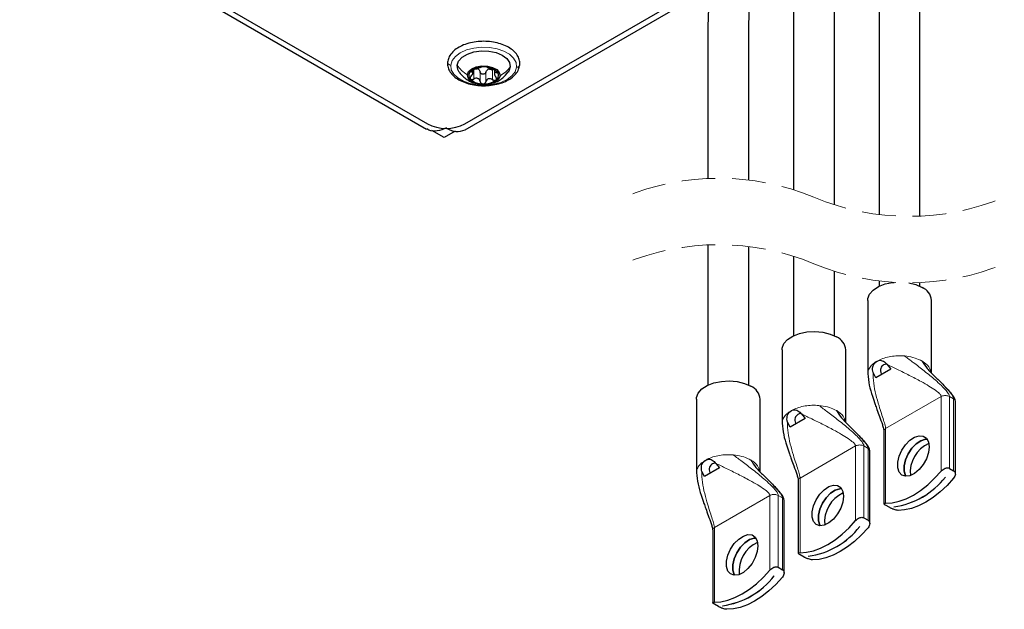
# Model space of a CAD drawing. Header units: millimetres. Extents: x 5 to 418, y 2 to 292.
# Tile 13 of 30: x 339 to 376, y 82 to 104. Entities that reach past the tile are written whole.
import ezdxf

# ---------------------------------------------------------------- set-up
doc = ezdxf.new("R2010")
doc.units = ezdxf.units.MM
doc.linetypes.add('HIDDEN', pattern=[1.905, 1.27, -0.635])

msp = doc.modelspace()

# ---------------------------------------------------------------- linework, layer by layer
at = {"color": 7, "linetype": 'Continuous', "lineweight": 25}
for p, q in [((339.1688, 108.78), (354.4912, 99.9346)), ((339.6706, 108.7024), (354.5199, 100.1301)), ((355.9341, 100.1301), (365.1938, 105.4756)), ((355.9411, 99.9057), (365.1735, 105.2355)), ((356.2387, 102.0508), (356.2387, 102.174)), ((357.0437, 102.1632), (357.0437, 102.0128)), ((355.1563, 99.6158), (354.695, 99.8821)), ((355.5639, 99.8512), (355.1563, 99.6158)), ((365.0831, 95.5735), (365.0831, 90.2941)), ((366.6231, 90.2885), (366.6231, 95.5138)), ((368.3075, 95.1474), (368.3075, 92.1555)), ((369.8475, 92.1499), (369.8475, 94.5839)), ((371.5319, 94.2175), (371.5319, 94.0169)), ((373.0719, 94.0113), (373.0719, 94.1577)), ((371.1019, 93.4871), (371.1019, 90.7109)), ((373.5019, 90.7596), (373.5019, 93.4871)), ((367.8775, 91.6257), (367.8775, 88.8495)), ((370.2775, 88.8982), (370.2775, 91.6257)), ((371.4534, 91.2007), (371.5161, 91.2267)), ((371.3953, 91.157), (371.4534, 91.2007)), ((371.9687, 90.9032), (371.403, 90.5766)), ((371.834, 91.0748), (371.9687, 90.9032)), ((371.403, 90.5766), (371.3043, 90.7689)), ((364.6531, 89.7643), (364.6531, 86.988)), ((367.0531, 87.0368), (367.0531, 89.7643)), ((368.229, 89.3393), (368.2917, 89.3653)), ((374.4028, 86.9542), (374.4028, 89.6902)), ((368.1709, 89.2956), (368.229, 89.3393)), ((368.7443, 89.0418), (368.1786, 88.7152)), ((368.6096, 89.2133), (368.7443, 89.0418)), ((368.1786, 88.7152), (368.0799, 88.9075)), ((371.7142, 88.5717), (371.7142, 85.8357)), ((371.1784, 85.0928), (371.1784, 87.8288)), ((364.9465, 87.4342), (365.0046, 87.4779)), ((365.5199, 87.1804), (364.9542, 86.8538)), ((365.0046, 87.4779), (365.0673, 87.5039)), ((365.3852, 87.3519), (365.5199, 87.1804)), ((374.1828, 87.1661), (374.3384, 87.0763)), ((364.9542, 86.8538), (364.8555, 87.0461)), ((374.028, 86.8385), (374.0266, 86.8393)), ((368.4898, 86.7103), (368.4898, 83.9743)), ((367.954, 83.2314), (367.954, 85.9673)), ((371.9342, 85.6884), (371.7787, 85.7782)), ((372.0891, 85.7208), (372.0905, 85.72)), ((372.0905, 85.7209), (372.0905, 85.72)), ((370.9584, 85.3047), (371.114, 85.2149)), ((370.8036, 84.9771), (370.8022, 84.9779)), ((365.2654, 84.8489), (365.2654, 82.1129)), ((368.7098, 83.827), (368.5543, 83.9168)), ((368.8647, 83.8594), (368.8661, 83.8586)), ((368.8661, 83.8594), (368.8661, 83.8586)), ((367.734, 83.4433), (367.8896, 83.3535)), ((367.5792, 83.1157), (367.5778, 83.1165)), ((365.4854, 81.9656), (365.3299, 82.0554)), ((365.6403, 81.998), (365.6417, 81.9972)), ((365.6417, 81.998), (365.6417, 81.9972))]:
    msp.add_line(p, q, dxfattribs=at)
at = {"color": 7, "linetype": 'Continuous', "lineweight": 18}
for p, q in [((356.1849, 102.1191), (356.1849, 102.0904)), ((356.2677, 102.1731), (356.2677, 101.8139)), ((356.5064, 102.0831), (356.5064, 101.7239)), ((356.724, 102.0762), (356.724, 101.717)), ((356.9783, 102.1506), (356.9783, 101.7913)), ((357.1132, 102.1075), (357.1132, 102.061)), ((372.4897, 91.3951), (372.5722, 91.3858)), ((371.7787, 88.6615), (373.8717, 89.8698)), ((373.8717, 89.8698), (373.8717, 87.0632)), ((374.1202, 89.8951), (374.1828, 89.8698)), ((374.1828, 89.8698), (374.1828, 87.1661)), ((374.1828, 89.8698), (374.3384, 89.78)), ((374.3384, 89.78), (374.3384, 87.0763)), ((369.2653, 89.5337), (369.3478, 89.5244)), ((371.7787, 88.6615), (371.7787, 85.8549)), ((368.5543, 86.8001), (370.6473, 88.0084)), ((370.6473, 88.0084), (370.6473, 85.2018)), ((370.8958, 88.0337), (370.9584, 88.0084)), ((370.9584, 88.0084), (370.9584, 85.3047)), ((370.9584, 88.0084), (371.114, 87.9186)), ((371.114, 87.9186), (371.114, 85.2149)), ((366.0409, 87.6723), (366.1234, 87.663)), ((368.5543, 86.8001), (368.5543, 83.9935)), ((365.3299, 84.9387), (367.4229, 86.147)), ((367.4229, 86.147), (367.4229, 83.3404)), ((367.6714, 86.1723), (367.734, 86.147)), ((367.734, 86.147), (367.734, 83.4433)), ((367.734, 86.147), (367.8896, 86.0571)), ((367.8896, 86.0571), (367.8896, 83.3535)), ((365.3299, 84.9387), (365.3299, 82.1321))]:
    msp.add_line(p, q, dxfattribs=at)
at = {"color": 7, "linetype": 'Continuous', "lineweight": 18, "flags": 128}
for points in [[(355.4031, 102.341), (355.4553, 102.5109), (355.5765, 102.6687), (355.7596, 102.8051), (355.9939, 102.9123), (356.2658, 102.984), (356.5595, 103.016), (356.858, 103.0065), (357.1439, 102.9561), (357.4006, 102.8676), (357.6131, 102.7463), (357.7691, 102.5991), (357.8596, 102.4346), (357.8793, 102.2624)], [(357.8793, 102.2624), (357.827, 102.0925), (357.7058, 101.9347), (357.5228, 101.7983), (357.2885, 101.6911), (357.0166, 101.6195), (356.7228, 101.5874), (356.4243, 101.5969), (356.1385, 101.6473), (355.8818, 101.7358), (355.6693, 101.8572), (355.5132, 102.0043), (355.4227, 102.1688), (355.4031, 102.341)], [(371.5084, 91.2305), (371.5126, 91.2284), (371.5161, 91.2267)], [(368.284, 89.3691), (368.2882, 89.367), (368.2917, 89.3653)], [(365.0596, 87.5077), (365.0638, 87.5056), (365.0673, 87.5039)]]:
    msp.add_lwpolyline(points, dxfattribs=at)
at = {"color": 7, "linetype": 'Continuous', "lineweight": 25, "flags": 128}
for points in [[(355.6427, 102.3334), (355.6986, 102.4945), (355.8309, 102.64), (356.0288, 102.7581), (356.2763, 102.8392), (356.5534, 102.8768), (356.8376, 102.8677), (357.1059, 102.8129), (357.3366, 102.7166), (357.5109, 102.5867), (357.6147, 102.4337), (357.6397, 102.27)], [(355.7242, 102.0714), (355.6677, 102.1697), (355.6427, 102.3334)], [(356.0261, 101.9783), (356.0748, 102.0985), (356.1918, 102.202), (356.3629, 102.276), (356.5677, 102.3118), (356.7813, 102.305), (356.978, 102.2565), (357.1341, 102.172), (357.2307, 102.0618), (357.2563, 101.9392)], [(357.2563, 101.9392), (357.2076, 101.819), (357.0906, 101.7156), (356.9194, 101.6415), (356.7147, 101.6057), (356.5011, 101.6125), (356.3044, 101.661), (356.1483, 101.7455), (356.0516, 101.8557), (356.0261, 101.9783)], [(357.6397, 102.27), (357.5838, 102.1089), (357.5643, 102.0797)], [(371.1019, 93.4871), (371.1073, 93.5523), (371.1729, 93.7218), (371.3094, 93.8765), (371.5084, 94.0067), (371.7572, 94.1043), (372.0402, 94.1632), (372.0933, 94.1661)], [(372.6514, 94.1487), (372.9128, 94.0834), (373.1505, 93.9769)], [(367.8775, 91.6257), (367.8829, 91.6909), (367.9485, 91.8604), (368.085, 92.0151), (368.284, 92.1453), (368.5327, 92.2429), (368.8158, 92.3018), (369.1152, 92.3181), (369.4123, 92.2909), (369.6884, 92.222), (369.9261, 92.1155)], [(364.6531, 89.7643), (364.6585, 89.8295), (364.7241, 89.9989), (364.8606, 90.1537), (365.0596, 90.2839), (365.3083, 90.3815), (365.5914, 90.4403), (365.8908, 90.4567), (366.1879, 90.4295), (366.464, 90.3606), (366.7017, 90.2541)], [(373.3928, 88.1624), (373.4192, 87.9754), (373.3928, 87.758), (373.316, 87.5295), (373.1955, 87.3101), (373.0422, 87.1193), (372.8696, 86.9742), (372.693, 86.8876), (372.5282, 86.8671), (372.3898, 86.9147), (372.2901, 87.026), (372.2379, 87.1913), (372.2379, 87.3957), (372.2901, 87.6212), (372.3898, 87.8477), (372.5282, 88.0551), (372.693, 88.225), (372.8696, 88.3422), (373.0422, 88.3963), (373.1955, 88.3826), (373.316, 88.3022), (373.3928, 88.1624)], [(373.3451, 88.2644), (373.2748, 88.262), (373.1022, 88.2079), (372.9257, 88.0907), (372.7609, 87.9208), (372.6224, 87.7134), (372.5227, 87.4869), (372.4705, 87.2614), (372.4705, 87.057), (372.5227, 86.8917), (372.538, 86.8664)], [(372.5389, 86.8663), (372.5241, 86.8909), (372.4719, 87.0561), (372.4719, 87.2606), (372.5241, 87.4861), (372.6238, 87.7126), (372.7623, 87.92), (372.9271, 88.0898), (373.1036, 88.207), (373.2763, 88.2612), (373.3456, 88.2637)], [(371.7787, 85.8549), (372.0268, 85.8699), (372.2865, 85.9269), (372.5539, 86.025), (372.8252, 86.1628), (373.0965, 86.3383), (373.364, 86.5489), (373.6236, 86.7917), (373.8717, 87.0632)], [(374.3384, 86.7938), (374.0903, 86.5223), (373.8306, 86.2795), (373.5632, 86.0689), (373.2919, 85.8934), (373.0206, 85.7556), (372.7531, 85.6575), (372.4935, 85.6005), (372.2454, 85.5855)], [(370.1684, 86.301), (370.1948, 86.114), (370.1684, 85.8966), (370.0916, 85.6681), (369.9711, 85.4487), (369.8178, 85.2579), (369.6452, 85.1128), (369.4686, 85.0261), (369.3038, 85.0057), (369.1654, 85.0533), (369.0656, 85.1646), (369.0135, 85.3299), (369.0135, 85.5343), (369.0656, 85.7598), (369.1654, 85.9863), (369.3038, 86.1937), (369.4686, 86.3635), (369.6452, 86.4807), (369.8178, 86.5349), (369.9711, 86.5212), (370.0916, 86.4408), (370.1684, 86.301)], [(370.1207, 86.403), (370.0504, 86.4006), (369.8778, 86.3464), (369.7013, 86.2292), (369.5364, 86.0594), (369.398, 85.852), (369.2983, 85.6255), (369.2461, 85.4), (369.2461, 85.1956), (369.2983, 85.0303), (369.3136, 85.005)], [(369.3145, 85.0049), (369.2997, 85.0295), (369.2475, 85.1947), (369.2475, 85.3992), (369.2997, 85.6247), (369.3994, 85.8512), (369.5379, 86.0586), (369.7027, 86.2284), (369.8792, 86.3456), (370.0519, 86.3998), (370.1212, 86.4023)], [(368.5543, 83.9935), (368.8024, 84.0085), (369.062, 84.0655), (369.3295, 84.1636), (369.6008, 84.3014), (369.8721, 84.4769), (370.1395, 84.6875), (370.3992, 84.9303), (370.6473, 85.2018)], [(371.114, 84.9323), (370.8659, 84.6609), (370.6062, 84.4181), (370.3388, 84.2074), (370.0675, 84.0319), (369.7962, 83.8942), (369.5287, 83.7961), (369.2691, 83.7391), (369.021, 83.7241)], [(366.944, 84.4396), (366.9704, 84.2526), (366.944, 84.0352), (366.8672, 83.8067), (366.7467, 83.5873), (366.5934, 83.3965), (366.4208, 83.2514), (366.2442, 83.1647), (366.0794, 83.1443), (365.941, 83.1918), (365.8412, 83.3032), (365.7891, 83.4684), (365.7891, 83.6729), (365.8412, 83.8984), (365.941, 84.1249), (366.0794, 84.3323), (366.2442, 84.5021), (366.4208, 84.6193), (366.5934, 84.6735), (366.7467, 84.6598), (366.8672, 84.5794), (366.944, 84.4396)], [(366.8962, 84.5416), (366.826, 84.5392), (366.6534, 84.485), (366.4769, 84.3678), (366.312, 84.198), (366.1736, 83.9906), (366.0739, 83.7641), (366.0217, 83.5386), (366.0217, 83.3341), (366.0739, 83.1689), (366.0892, 83.1436)], [(366.0901, 83.1435), (366.0753, 83.1681), (366.0231, 83.3333), (366.0231, 83.5378), (366.0753, 83.7633), (366.175, 83.9898), (366.3135, 84.1972), (366.4783, 84.367), (366.6548, 84.4842), (366.8274, 84.5384), (366.8968, 84.5409)], [(365.3299, 82.1321), (365.578, 82.1471), (365.8376, 82.2041), (366.1051, 82.3022), (366.3764, 82.44), (366.6477, 82.6154), (366.9151, 82.8261), (367.1748, 83.0689), (367.4229, 83.3404)], [(367.8896, 83.0709), (367.6415, 82.7995), (367.3818, 82.5567), (367.1144, 82.346), (366.8431, 82.1705), (366.5717, 82.0328), (366.3043, 81.9347), (366.0447, 81.8777), (365.7966, 81.8627)]]:
    msp.add_lwpolyline(points, dxfattribs=at)
at = {"color": 7, "linetype": 'Continuous', "lineweight": 25}
for centre, radius, start, end in [((356.2987, 101.9606), 0.2158, 125.84779, 223.2684), ((356.6169, 101.542), 0.7416, 85.74733, 126.83693), ((356.3344, 101.9689), 0.2419, 62.2747, 76.41098), ((356.6895, 101.6179), 0.6639, 47.17106, 91.51433), ((356.9002, 101.9222), 0.271, 99.74028, 112.84315), ((356.9837, 101.9569), 0.2158, 305.84782, 43.26851), ((356.5929, 102.2996), 0.6639, 227.17089, 271.51482), ((356.6654, 102.3755), 0.7416, 265.74683, 306.83709), ((355.227, 101.4948), 1.537, 242.60972, 297.39028), ((355.653, 100.5379), 0.6948, 236.07554, 294.49652), ((372.9258, 93.4447), 0.5777, 4.20555, 67.11475), ((369.7014, 91.5833), 0.5777, 4.20631, 67.11333), ((366.477, 89.7219), 0.5777, 4.20639, 67.11331), ((373.8963, 87.0142), 1.1931, 114.17054, 185.83495), ((371.6949, 88.641), 2.9467, 277.68843, 322.30628), ((371.6963, 88.6402), 2.9467, 277.68791, 322.30653), ((370.6719, 85.1528), 1.1931, 114.17046, 185.83473), ((368.4705, 86.7796), 2.9467, 277.68842, 322.30631), ((368.4719, 86.7788), 2.9467, 277.68841, 322.30632), ((367.4475, 83.2914), 1.1931, 114.17116, 185.83455), ((365.2461, 84.9182), 2.9467, 277.68842, 322.30629), ((365.2475, 84.9174), 2.9467, 277.68841, 322.30629)]:
    msp.add_arc(centre, radius, start, end, dxfattribs=at)
at = {"color": 7, "linetype": 'HIDDEN', "lineweight": 18}
for centre, start, end in [((365.4928, 88.7623), 67.38014, 112.61986), ((372.6622, 105.9689), 247.38014, 292.61986), ((365.4928, 86.2623), 67.38014, 112.61986), ((372.6622, 103.4689), 247.38014, 292.61986)]:
    msp.add_arc(centre, 9.3202, start, end, dxfattribs=at)
at = {"color": 7, "linetype": 'Continuous', "lineweight": 18}
for centre, radius, start, end in [((372.044, 90.1768), 1.1821, 116.9469, 119.97708), ((371.9913, 90.268), 1.0767, 119.97182, 123.19592), ((368.8196, 88.3153), 1.1821, 116.9469, 119.97708), ((368.7709, 88.3999), 1.0845, 119.9787, 123.17942), ((365.5951, 86.4541), 1.1819, 116.94662, 119.97737), ((365.5435, 86.5433), 1.0788, 119.97029, 123.18784)]:
    msp.add_arc(centre, radius, start, end, dxfattribs=at)
at = {"color": 7, "linetype": 'Continuous', "lineweight": 25}
for points, knots in [([(373.0719, 96.6577), (373.0719, 97.0482), (373.0719, 98.4659), (373.0721, 100.952), (373.0716, 103.3956), (373.0721, 105.1659), (373.0703, 106.2153), (373.0759, 107.2248), (373.0568, 108.1324), (372.9921, 108.8596), (372.9148, 109.4288), (372.8274, 109.9243), (372.7108, 110.4526), (372.5439, 111.0499), (372.3133, 111.7115), (372.0139, 112.3544), (371.6823, 112.9991), (371.4227, 113.7054), (371.1945, 114.5391), (371.0258, 115.519), (370.9381, 116.6599), (370.9457, 117.4735), (370.9498, 117.9097)], [0, 0, 0, 0, 0.0543096, 0.197136, 0.3457149, 0.3941119, 0.4433216, 0.4916368, 0.5344966, 0.5694995, 0.5930907, 0.6143621, 0.6394416, 0.6682993, 0.7005608, 0.7367368, 0.7668208, 0.801325, 0.8411229, 0.8868963, 0.9393659, 1, 1, 1, 1]), ([(369.4098, 117.9066), (369.4065, 117.4116), (369.4003, 116.4857), (369.5125, 115.2027), (369.7078, 114.1314), (369.9476, 113.2666), (370.2004, 112.5769), (370.4719, 111.9932), (370.7525, 111.4574), (370.9731, 110.8926), (371.1552, 110.3189), (371.3213, 109.6338), (371.4546, 108.8153), (371.5359, 107.8291), (371.5315, 106.7449), (371.5323, 105.5591), (371.5318, 103.7574), (371.532, 101.4252), (371.5319, 98.894), (371.5319, 97.341), (371.5319, 96.7175)], [0, 0, 0, 0, 0.0690143, 0.1290765, 0.1793079, 0.2206862, 0.2540852, 0.2816281, 0.3104113, 0.3383862, 0.3660545, 0.3943077, 0.436636, 0.4815745, 0.5321424, 0.5877712, 0.6469777, 0.7834074, 0.9130373, 1, 1, 1, 1]), ([(367.2053, 116.634), (367.2086, 116.1801), (367.215, 115.2927), (367.1115, 113.9872), (366.9218, 112.7437), (366.6657, 111.5672), (366.3642, 110.4615), (365.9637, 109.2649), (365.6192, 107.9814), (365.3511, 106.6658), (365.1895, 105.5224), (365.1012, 104.508), (365.0785, 103.5393), (365.0847, 102.5415), (365.0827, 101.4597), (365.0834, 99.9594), (365.0832, 98.8198), (365.0831, 98.0735)], [0, 0, 0, 0, 0.0724319, 0.1416232, 0.208801, 0.2730945, 0.3337532, 0.3916502, 0.474505, 0.5457217, 0.6058642, 0.6587604, 0.7081675, 0.7604937, 0.8180615, 0.880872, 1, 1, 1, 1]), ([(366.6231, 98.0138), (366.6231, 98.3734), (366.6231, 99.0662), (366.6231, 100.0995), (366.623, 101.1212), (366.6232, 102.1648), (366.6219, 103.1973), (366.6253, 104.1642), (366.6899, 105.0308), (366.7807, 105.7938), (366.8769, 106.3941), (366.9655, 106.8653), (367.051, 107.278), (367.1668, 107.7814), (367.331, 108.4173), (367.5609, 109.1993), (367.8688, 110.1276), (368.1628, 111.2158), (368.4302, 112.4343), (368.6365, 113.7635), (368.7541, 115.1782), (368.7483, 116.146), (368.7453, 116.637)], [0, 0, 0, 0, 0.0572215, 0.1102264, 0.1644144, 0.2197851, 0.2762571, 0.3287205, 0.3735528, 0.4144415, 0.450949, 0.4702634, 0.4907244, 0.5180011, 0.5524436, 0.5952003, 0.6476646, 0.7080298, 0.7744423, 0.846076, 0.9219051, 1, 1, 1, 1]), ([(370.1214, 112.8214), (370.1079, 112.6901), (370.0676, 112.2981), (369.9334, 111.7185), (369.7563, 111.1344), (369.5817, 110.6881), (369.3636, 110.2324), (369.091, 109.7215), (368.8476, 109.0849), (368.6476, 108.4263), (368.4849, 107.6914), (368.36, 106.8334), (368.2977, 105.8058), (368.3112, 104.6559), (368.3069, 103.4556), (368.308, 101.8374), (368.3074, 99.9051), (368.3075, 98.3696), (368.3075, 97.6474)], [0, 0, 0, 0, 0.0256087, 0.0764053, 0.1150595, 0.1439807, 0.1692638, 0.2130344, 0.2561978, 0.3012239, 0.34648, 0.4020898, 0.4692556, 0.5459557, 0.6251201, 0.7021273, 0.8598838, 1, 1, 1, 1]), ([(369.8475, 97.0839), (369.8475, 97.48), (369.8475, 98.6036), (369.8475, 100.5005), (369.8476, 102.3821), (369.8471, 103.925), (369.8475, 105.0391), (369.8446, 106.0564), (369.9224, 106.913), (370.0383, 107.6037), (370.1773, 108.1734), (370.3351, 108.6649), (370.5203, 109.1332), (370.7809, 109.6311), (370.9919, 110.0569), (371.0944, 110.3405), (371.1193, 110.4095)], [0, 0, 0, 0, 0.0877258, 0.2488418, 0.4201023, 0.5044401, 0.5905177, 0.6668877, 0.7295926, 0.7807461, 0.8218693, 0.8593399, 0.8949979, 0.9332208, 0.9837647, 1, 1, 1, 1]), ([(357.9988, 102.349), (358, 102.3854), (358.0034, 102.4835), (357.9546, 102.6432), (357.8426, 102.8101), (357.6766, 102.9562), (357.4637, 103.0768), (357.2128, 103.1668), (356.9364, 103.2225), (356.6472, 103.2417), (356.3578, 103.224), (356.0804, 103.1698), (355.8268, 103.0805), (355.6069, 102.958), (355.4338, 102.804), (355.3181, 102.6308), (355.2942, 102.5058), (355.2836, 102.4504)], [0, 0, 0, 0, 0.0311042, 0.0839478, 0.1396363, 0.201767, 0.2717143, 0.3483204, 0.4293882, 0.5127742, 0.5961915, 0.6773696, 0.754364, 0.8259123, 0.891685, 0.9519577, 1, 1, 1, 1]), ([(355.2836, 102.4504), (355.2824, 102.414), (355.279, 102.3159), (355.3278, 102.1562), (355.4398, 101.9892), (355.6057, 101.8432), (355.8187, 101.7226), (356.0695, 101.6326), (356.346, 101.5769), (356.6352, 101.5576), (356.9246, 101.5754), (357.202, 101.6296), (357.4556, 101.7188), (357.6754, 101.8414), (357.8486, 101.9954), (357.9643, 102.1686), (357.9882, 102.2936), (357.9988, 102.349)], [0, 0, 0, 0, 0.0311046, 0.0839482, 0.1396367, 0.2017672, 0.2717145, 0.3483206, 0.4293883, 0.5127744, 0.5961915, 0.6773694, 0.7543638, 0.825912, 0.8916847, 0.9519573, 1, 1, 1, 1]), ([(355.7204, 102.0765), (355.7753, 102.0108), (355.8731, 101.8936), (356.0628, 101.7598), (356.2142, 101.6788), (356.3145, 101.657), (356.3369, 101.6521)], [0, 0, 0, 0, 0.3352562, 0.5970863, 0.909872, 1, 1, 1, 1]), ([(356.1723, 102.1355), (356.1665, 102.1302), (356.1571, 102.1216), (356.1518, 102.1021), (356.1667, 102.0907), (356.1781, 102.0905), (356.1849, 102.0904)], [0, 0, 0, 0, 0.3275644, 0.5318846, 0.7202622, 1, 1, 1, 1]), ([(356.1692, 101.9261), (356.1864, 101.9459), (356.211, 101.9742), (356.2317, 102.0161), (356.2395, 102.0427), (356.2386, 102.0657), (356.2213, 102.0888), (356.1999, 102.0898), (356.1849, 102.0904)], [0, 0, 0, 0, 0.3543124, 0.5074458, 0.6329219, 0.728639, 0.8088292, 1, 1, 1, 1]), ([(356.304, 102.1958), (356.2924, 102.1927), (356.2682, 102.1862), (356.2331, 102.1724), (356.1999, 102.1565), (356.181, 102.1421), (356.1723, 102.1355)], [0, 0, 0, 0, 0.2472333, 0.5142576, 0.7755729, 1, 1, 1, 1]), ([(356.2677, 102.1731), (356.2875, 102.1834), (356.3263, 102.2034), (356.3699, 102.2038), (356.3912, 102.204)], [0, 0, 0, 0, 0.5117824, 1, 1, 1, 1]), ([(356.304, 102.1958), (356.3293, 102.2025), (356.3681, 102.2128), (356.4193, 102.2286), (356.4573, 102.2399), (356.4916, 102.2499), (356.5252, 102.2587), (356.5465, 102.2661), (356.5584, 102.2701)], [0, 0, 0, 0, 0.2958477, 0.4539576, 0.6071034, 0.7445171, 0.8578922, 1, 1, 1, 1]), ([(356.4469, 102.183), (356.4617, 102.1695), (356.4914, 102.1421), (356.5013, 102.1029), (356.5064, 102.0831)], [0, 0, 0, 0, 0.49615181, 1, 1, 1, 1]), ([(356.724, 102.0762), (356.7196, 102.0651), (356.7107, 102.0425), (356.684, 102.0158), (356.6497, 101.9985), (356.6108, 101.993), (356.5723, 102.0007), (356.5398, 102.0201), (356.5159, 102.0487), (356.5095, 102.0717), (356.5064, 102.0831)], [0, 0, 0, 0, 0.120309, 0.2433192, 0.3717975, 0.5033996, 0.6340354, 0.7604957, 0.8813395, 1, 1, 1, 1]), ([(356.6719, 102.2815), (356.659, 102.2817), (356.6347, 102.2821), (356.602, 102.2794), (356.5767, 102.2762), (356.5635, 102.2718), (356.5584, 102.2701)], [0, 0, 0, 0, 0.33779634, 0.63513909, 0.86037712, 1, 1, 1, 1]), ([(356.776, 102.2632), (356.7722, 102.2652), (356.7615, 102.2707), (356.7388, 102.275), (356.7081, 102.2798), (356.6846, 102.2809), (356.6719, 102.2815)], [0, 0, 0, 0, 0.1209522, 0.3387066, 0.6424022, 1, 1, 1, 1]), ([(356.724, 102.0762), (356.7312, 102.0956), (356.7456, 102.1343), (356.7785, 102.1594), (356.795, 102.172)], [0, 0, 0, 0, 0.49905569, 1, 1, 1, 1]), ([(356.776, 102.2632), (356.7852, 102.2584), (356.8025, 102.2494), (356.8316, 102.2391), (356.8631, 102.227), (356.8993, 102.2134), (356.95, 102.1941), (356.989, 102.1815), (357.0147, 102.1732)], [0, 0, 0, 0, 0.1219048, 0.2284271, 0.3627963, 0.518383, 0.6830304, 1, 1, 1, 1]), ([(356.8544, 102.1893), (356.8761, 102.1878), (356.9205, 102.1848), (356.9588, 102.1621), (356.9783, 102.1506)], [0, 0, 0, 0, 0.4909557, 1, 1, 1, 1]), ([(356.918, 101.6488), (356.9508, 101.6547), (357.0509, 101.6726), (357.1993, 101.7487), (357.3943, 101.8777), (357.5009, 102.0047), (357.5667, 102.083)], [0, 0, 0, 0, 0.1247084, 0.3811107, 0.6184803, 1, 1, 1, 1]), ([(357.1408, 102.1048), (357.1332, 102.112), (357.1166, 102.1277), (357.0853, 102.1455), (357.0509, 102.1615), (357.0266, 102.1694), (357.0147, 102.1732)], [0, 0, 0, 0, 0.2151741, 0.4720627, 0.7416981, 1, 1, 1, 1]), ([(357.1132, 102.061), (357.0963, 102.0613), (357.0726, 102.0617), (357.0487, 102.0411), (357.0421, 102.0182), (357.0455, 101.9907), (357.0605, 101.9472), (357.0823, 101.9175), (357.0975, 101.8966)], [0, 0, 0, 0, 0.21258384, 0.30017451, 0.39558383, 0.51563944, 0.66120514, 1, 1, 1, 1]), ([(357.1132, 102.061), (357.1208, 102.0608), (357.1338, 102.0605), (357.1522, 102.069), (357.1538, 102.0893), (357.1457, 102.099), (357.1408, 102.1048)], [0, 0, 0, 0, 0.3029267, 0.516596, 0.7107437, 1, 1, 1, 1]), ([(356.1692, 101.9261), (356.161, 101.9167), (356.1454, 101.8988), (356.1312, 101.8683), (356.127, 101.8369), (356.1369, 101.8205), (356.1416, 101.8127)], [0, 0, 0, 0, 0.292966, 0.5588574, 0.7902799, 1, 1, 1, 1]), ([(356.1416, 101.8127), (356.149, 101.8068), (356.165, 101.7941), (356.1983, 101.7911), (356.2337, 101.797), (356.2561, 101.8081), (356.2677, 101.8139)], [0, 0, 0, 0, 0.2078976, 0.4465069, 0.7137949, 1, 1, 1, 1]), ([(356.5064, 101.7239), (356.4993, 101.748), (356.4888, 101.7842), (356.4541, 101.8205), (356.4213, 101.8396), (356.3834, 101.8471), (356.3296, 101.8438), (356.2926, 101.8259), (356.2677, 101.8139)], [0, 0, 0, 0, 0.2405518, 0.3606911, 0.4810215, 0.6046179, 0.732986, 1, 1, 1, 1]), ([(356.5064, 101.7239), (356.5095, 101.7125), (356.5158, 101.6895), (356.5396, 101.6612), (356.5721, 101.6409), (356.5975, 101.6376), (356.6104, 101.636)], [0, 0, 0, 0, 0.2382053, 0.4819266, 0.7362578, 1, 1, 1, 1]), ([(356.6104, 101.636), (356.6236, 101.6368), (356.6495, 101.6385), (356.6839, 101.6566), (356.7107, 101.6831), (356.7196, 101.7058), (356.724, 101.717)], [0, 0, 0, 0, 0.2614812, 0.5161981, 0.7610917, 1, 1, 1, 1]), ([(356.9783, 101.7913), (356.9539, 101.8049), (356.9175, 101.8251), (356.863, 101.8319), (356.8234, 101.827), (356.7879, 101.8103), (356.7484, 101.7766), (356.7337, 101.7407), (356.724, 101.717)], [0, 0, 0, 0, 0.2629708, 0.3912767, 0.5158667, 0.638244, 0.7598611, 1, 1, 1, 1]), ([(356.9783, 101.7913), (356.9896, 101.7848), (357.0118, 101.7721), (357.048, 101.7641), (357.083, 101.765), (357.1014, 101.7766), (357.1101, 101.782)], [0, 0, 0, 0, 0.2770291, 0.5428749, 0.7857852, 1, 1, 1, 1]), ([(357.1101, 101.782), (357.1161, 101.7894), (357.1285, 101.8045), (357.1292, 101.8363), (357.1186, 101.8679), (357.1048, 101.8867), (357.0975, 101.8966)], [0, 0, 0, 0, 0.2199385, 0.4509462, 0.7111448, 1, 1, 1, 1]), ([(355.2411, 99.975), (355.1286, 99.9295), (354.9197, 99.8452), (354.6338, 99.8432), (354.5257, 99.9292), (354.5004, 99.9493)], [0, 0, 0, 0, 0.4725589, 0.8766567, 1, 1, 1, 1]), ([(371.5161, 91.2267), (371.5472, 91.2306), (371.6091, 91.2383), (371.6953, 91.2003), (371.7698, 91.1448), (371.812, 91.0988), (371.834, 91.0748)], [0, 0, 0, 0, 0.2492201, 0.4963358, 0.736609, 1, 1, 1, 1]), ([(371.3043, 90.7689), (371.2968, 90.8048), (371.2822, 90.8753), (371.2926, 90.981), (371.3276, 91.0797), (371.3725, 91.131), (371.3953, 91.157)], [0, 0, 0, 0, 0.2619567, 0.5142161, 0.7537796, 1, 1, 1, 1]), ([(371.7009, 91.0578), (371.6796, 91.0432), (371.6328, 91.0109), (371.5864, 90.9288), (371.5845, 90.8293), (371.5953, 90.75), (371.6193, 90.7126), (371.6245, 90.7045)], [0, 0, 0, 0, 0.1918161, 0.4221413, 0.6693238, 0.9280013, 1, 1, 1, 1]), ([(371.8351, 91.0852), (371.8337, 91.0855), (371.8173, 91.0891), (371.7698, 91.0881), (371.7282, 91.0699), (371.7009, 91.0578)], [0, 0, 0, 0, 0.03050005, 0.36224438, 1, 1, 1, 1]), ([(373.1505, 91.2007), (373.2126, 91.1075), (373.3506, 90.9003), (373.6283, 90.6246), (373.9384, 90.3194), (374.1755, 90.0753), (374.3154, 89.8848), (374.3316, 89.8108), (374.3384, 89.78)], [0, 0, 0, 0, 0.1797242, 0.3995297, 0.6267758, 0.8793851, 0.9496419, 1, 1, 1, 1]), ([(371.1021, 90.7256), (371.1176, 90.581), (371.1486, 90.2935), (371.2685, 89.9134), (371.3693, 89.6109), (371.4601, 89.3566), (371.5523, 89.1036), (371.6373, 88.8682), (371.6903, 88.7006), (371.7077, 88.6267), (371.7133, 88.5928), (371.7139, 88.5779), (371.7142, 88.5712)], [0, 0, 0, 0, 0.1937377, 0.3850984, 0.5301313, 0.6198933, 0.7455709, 0.8897291, 0.9541359, 0.9801665, 0.9909572, 1, 1, 1, 1]), ([(374.4028, 89.69), (374.4002, 89.712), (374.3882, 89.8142), (374.2438, 89.9978), (374.1054, 90.1389), (374.0225, 90.2235)], [0, 0, 0, 0, 0.0991984, 0.4600696, 1, 1, 1, 1]), ([(368.2917, 89.3653), (368.3227, 89.3692), (368.3847, 89.3768), (368.4709, 89.3389), (368.5454, 89.2834), (368.5876, 89.2374), (368.6096, 89.2133)], [0, 0, 0, 0, 0.24921877, 0.49632753, 0.73660896, 1, 1, 1, 1]), ([(368.0799, 88.9075), (368.0724, 88.9434), (368.0578, 89.0139), (368.0682, 89.1196), (368.1032, 89.2183), (368.1481, 89.2696), (368.1709, 89.2956)], [0, 0, 0, 0, 0.2619568, 0.5142165, 0.7537795, 1, 1, 1, 1]), ([(368.4765, 89.1964), (368.4552, 89.1818), (368.4084, 89.1495), (368.362, 89.0674), (368.3601, 88.9679), (368.3708, 88.8886), (368.3949, 88.8512), (368.4001, 88.8431)], [0, 0, 0, 0, 0.1918161, 0.4221413, 0.6693238, 0.9280013, 1, 1, 1, 1]), ([(368.6107, 89.2238), (368.6093, 89.2241), (368.5929, 89.2277), (368.5453, 89.2267), (368.5038, 89.2084), (368.4765, 89.1964)], [0, 0, 0, 0, 0.0305086, 0.3622498, 1, 1, 1, 1]), ([(369.9261, 89.3393), (369.9882, 89.2461), (370.1262, 89.0388), (370.4039, 88.7632), (370.714, 88.458), (370.9511, 88.2139), (371.091, 88.0233), (371.1072, 87.9494), (371.114, 87.9186)], [0, 0, 0, 0, 0.17972393, 0.39952931, 0.62677535, 0.87938249, 0.94964187, 1, 1, 1, 1]), ([(367.8777, 88.8642), (367.8932, 88.7195), (367.9242, 88.4321), (368.0441, 88.052), (368.1449, 87.7495), (368.2357, 87.4952), (368.3279, 87.2422), (368.4129, 87.0068), (368.4659, 86.8392), (368.4833, 86.7653), (368.4889, 86.7314), (368.4895, 86.7165), (368.4898, 86.7098)], [0, 0, 0, 0, 0.1937377, 0.3850983, 0.5301312, 0.6198933, 0.7455708, 0.8897291, 0.9541333, 0.9801665, 0.9909572, 1, 1, 1, 1]), ([(371.1784, 87.8286), (371.1758, 87.8506), (371.1638, 87.9528), (371.0194, 88.1364), (370.881, 88.2775), (370.7981, 88.3621)], [0, 0, 0, 0, 0.0991985, 0.4600697, 1, 1, 1, 1]), ([(365.0673, 87.5039), (365.0983, 87.5078), (365.1602, 87.5154), (365.2465, 87.4775), (365.321, 87.422), (365.3631, 87.376), (365.3852, 87.3519)], [0, 0, 0, 0, 0.2492189, 0.4963279, 0.7366095, 1, 1, 1, 1]), ([(364.8555, 87.0461), (364.848, 87.082), (364.8333, 87.1525), (364.8438, 87.2582), (364.8788, 87.3569), (364.9237, 87.4082), (364.9465, 87.4342)], [0, 0, 0, 0, 0.26195672, 0.51421618, 0.75377906, 1, 1, 1, 1]), ([(365.2521, 87.335), (365.2308, 87.3204), (365.184, 87.2881), (365.1376, 87.206), (365.1357, 87.1065), (365.1464, 87.0272), (365.1705, 86.9898), (365.1757, 86.9817)], [0, 0, 0, 0, 0.1918164, 0.4221425, 0.6693253, 0.9279889, 1, 1, 1, 1]), ([(365.3863, 87.3624), (365.3849, 87.3627), (365.3685, 87.3662), (365.3209, 87.3653), (365.2794, 87.347), (365.2521, 87.335)], [0, 0, 0, 0, 0.0304975, 0.3622452, 1, 1, 1, 1]), ([(366.7017, 87.4779), (366.7638, 87.3847), (366.9018, 87.1774), (367.1795, 86.9018), (367.4896, 86.5966), (367.7267, 86.3525), (367.8666, 86.1619), (367.8828, 86.088), (367.8896, 86.0571)], [0, 0, 0, 0, 0.1797241, 0.3995293, 0.6267753, 0.8793825, 0.9496419, 1, 1, 1, 1]), ([(373.8717, 87.0632), (373.8933, 87.0851), (373.9366, 87.1292), (374.006, 87.1658), (374.0639, 87.1824), (374.1068, 87.1866), (374.1472, 87.1827), (374.1713, 87.1715), (374.1828, 87.1661)], [0, 0, 0, 0, 0.26161474, 0.52589944, 0.65839801, 0.77434941, 0.89221635, 1, 1, 1, 1]), ([(364.6533, 87.0027), (364.6688, 86.8581), (364.6998, 86.5707), (364.8197, 86.1906), (364.9205, 85.8881), (365.0113, 85.6338), (365.1035, 85.3808), (365.1885, 85.1454), (365.2415, 84.9777), (365.2589, 84.9039), (365.2645, 84.87), (365.2651, 84.8551), (365.2654, 84.8483)], [0, 0, 0, 0, 0.1937377, 0.3850983, 0.5301313, 0.6198933, 0.7455709, 0.8897266, 0.9541333, 0.9801691, 0.9909572, 1, 1, 1, 1]), ([(374.3384, 87.0763), (374.3485, 87.0693), (374.3688, 87.0552), (374.3892, 87.0239), (374.4013, 86.9878), (374.4051, 86.9347), (374.3889, 86.8641), (374.3556, 86.8177), (374.3384, 86.7938)], [0, 0, 0, 0, 0.1138929, 0.2307568, 0.3419725, 0.4681517, 0.7260185, 1, 1, 1, 1]), ([(367.954, 85.9672), (367.9514, 85.9892), (367.9393, 86.0913), (367.795, 86.275), (367.6566, 86.4161), (367.5737, 86.5007)], [0, 0, 0, 0, 0.0991986, 0.46007, 1, 1, 1, 1]), ([(371.7787, 85.7782), (371.769, 85.784), (371.7517, 85.7943), (371.731, 85.8103), (371.718, 85.8232), (371.7106, 85.8419), (371.7422, 85.8573), (371.7641, 85.8559), (371.7787, 85.8549)], [0, 0, 0, 0, 0.2117588, 0.3802713, 0.4891207, 0.5646862, 0.7091692, 1, 1, 1, 1]), ([(372.2454, 85.5855), (372.2227, 85.5878), (372.1718, 85.5929), (372.1074, 85.6126), (372.052, 85.6325), (372.0099, 85.6502), (371.9708, 85.6683), (371.9459, 85.682), (371.9342, 85.6884)], [0, 0, 0, 0, 0.2068032, 0.4640777, 0.6086079, 0.7416529, 0.8792036, 1, 1, 1, 1]), ([(370.6473, 85.2018), (370.6689, 85.2237), (370.7122, 85.2678), (370.7816, 85.3044), (370.8395, 85.321), (370.8824, 85.3251), (370.9228, 85.3213), (370.9469, 85.3101), (370.9584, 85.3047)], [0, 0, 0, 0, 0.26161424, 0.52590188, 0.65840098, 0.77435284, 0.89222027, 1, 1, 1, 1]), ([(371.114, 85.2149), (371.1241, 85.2079), (371.1444, 85.1938), (371.1648, 85.1625), (371.1769, 85.1264), (371.1807, 85.0733), (371.1645, 85.0027), (371.1312, 84.9563), (371.114, 84.9323)], [0, 0, 0, 0, 0.1138931, 0.2307571, 0.3419721, 0.4681518, 0.7260194, 1, 1, 1, 1]), ([(368.5543, 83.9168), (368.5446, 83.9226), (368.5273, 83.9329), (368.5066, 83.9489), (368.4936, 83.9618), (368.4862, 83.9805), (368.5177, 83.9959), (368.5396, 83.9945), (368.5543, 83.9935)], [0, 0, 0, 0, 0.2117557, 0.3802888, 0.4891083, 0.5646727, 0.7091764, 1, 1, 1, 1]), ([(369.021, 83.7241), (368.9983, 83.7264), (368.9474, 83.7315), (368.883, 83.7512), (368.8276, 83.7711), (368.7855, 83.7888), (368.7464, 83.8069), (368.7215, 83.8206), (368.7098, 83.827)], [0, 0, 0, 0, 0.2068035, 0.4640832, 0.6086053, 0.7416504, 0.8792034, 1, 1, 1, 1]), ([(367.4229, 83.3404), (367.4445, 83.3623), (367.4878, 83.4063), (367.5572, 83.443), (367.6151, 83.4596), (367.658, 83.4637), (367.6984, 83.4599), (367.7225, 83.4487), (367.734, 83.4433)], [0, 0, 0, 0, 0.2616129, 0.5259038, 0.658399, 0.7743511, 0.8922151, 1, 1, 1, 1]), ([(367.8896, 83.3535), (367.8996, 83.3465), (367.92, 83.3323), (367.9404, 83.3011), (367.9524, 83.265), (367.9563, 83.2119), (367.9401, 83.1413), (367.9068, 83.0949), (367.8896, 83.0709)], [0, 0, 0, 0, 0.1138842, 0.2307511, 0.3419512, 0.4681524, 0.7260444, 1, 1, 1, 1]), ([(365.3299, 82.0554), (365.3202, 82.0612), (365.3029, 82.0715), (365.2822, 82.0875), (365.2692, 82.1004), (365.2618, 82.1191), (365.2933, 82.1345), (365.3152, 82.133), (365.3299, 82.1321)], [0, 0, 0, 0, 0.21175865, 0.38024796, 0.48906894, 0.5647064, 0.70916645, 1, 1, 1, 1]), ([(365.7966, 81.8627), (365.7739, 81.865), (365.723, 81.8701), (365.6586, 81.8898), (365.6032, 81.9097), (365.5611, 81.9274), (365.522, 81.9455), (365.4971, 81.9592), (365.4854, 81.9656)], [0, 0, 0, 0, 0.2068006, 0.4640835, 0.6086192, 0.7416654, 0.8792185, 1, 1, 1, 1])]:
    msp.add_open_spline(points, degree=3, knots=knots, dxfattribs=at)
at = {"color": 7, "linetype": 'Continuous', "lineweight": 18}
for points, knots in [([(355.4031, 102.341), (355.3875, 102.3429), (355.357, 102.3467), (355.3171, 102.3698), (355.2912, 102.4025), (355.2801, 102.4327), (355.2843, 102.4477), (355.285, 102.4501)], [0, 0, 0, 0, 0.25993215, 0.50979763, 0.74179894, 0.95810619, 1, 1, 1, 1]), ([(357.8793, 102.2624), (357.8949, 102.2633), (357.9252, 102.2651), (357.9644, 102.2857), (357.992, 102.3151), (357.9957, 102.339), (357.9973, 102.3493)], [0, 0, 0, 0, 0.2869047, 0.5581391, 0.8088765, 1, 1, 1, 1]), ([(355.6427, 102.3334), (355.6952, 102.2649), (355.8026, 102.1247), (355.9505, 102.0278), (356.0261, 101.9783)], [0, 0, 0, 0, 0.4885177, 1, 1, 1, 1]), ([(357.6397, 102.27), (357.5872, 102.2048), (357.4796, 102.0713), (357.3319, 101.9839), (357.2563, 101.9392)], [0, 0, 0, 0, 0.4881295, 1, 1, 1, 1]), ([(371.5084, 91.2305), (371.5794, 91.262), (371.7268, 91.3273), (371.97, 91.3813), (372.2273, 91.4094), (372.4019, 91.3999), (372.4897, 91.3951)], [0, 0, 0, 0, 0.2309991, 0.4795269, 0.7385649, 1, 1, 1, 1]), ([(372.4897, 91.3951), (372.6001, 91.313), (372.8489, 91.128), (373.2358, 90.8308), (373.5901, 90.543), (373.8671, 90.2952), (374.0428, 90.1169), (374.1407, 89.9894), (374.1778, 89.9116), (374.1813, 89.8826), (374.1828, 89.8698)], [0, 0, 0, 0, 0.1794888, 0.4043481, 0.6361602, 0.7745356, 0.8889042, 0.9622325, 0.9831979, 1, 1, 1, 1]), ([(372.5722, 91.3858), (372.6777, 91.3679), (372.8794, 91.3336), (373.063, 91.2436), (373.1505, 91.2007)], [0, 0, 0, 0, 0.5233374, 1, 1, 1, 1]), ([(371.1067, 90.7252), (371.1056, 90.7349), (371.0989, 90.7967), (371.1477, 90.9133), (371.2483, 91.057), (371.3485, 91.1301), (371.4018, 91.169)], [0, 0, 0, 0, 0.0527739, 0.3349109, 0.6466396, 1, 1, 1, 1]), ([(371.4018, 91.169), (371.4006, 91.1668), (371.3984, 91.1628), (371.3962, 91.1588), (371.3953, 91.157)], [0, 0, 0, 0, 0.559346, 1, 1, 1, 1]), ([(371.834, 91.0748), (371.9645, 91.0124), (372.2443, 90.8787), (372.6716, 90.6672), (373.0671, 90.4607), (373.3953, 90.2752), (373.6308, 90.1248), (373.7783, 90.0137), (373.8434, 89.9381), (373.8662, 89.9037), (373.87, 89.8801), (373.8717, 89.8698)], [0, 0, 0, 0, 0.1814265, 0.3889739, 0.5980508, 0.7411949, 0.8614323, 0.9493648, 0.9703023, 0.9869732, 1, 1, 1, 1]), ([(373.1505, 91.2007), (373.248, 91.1386), (373.4107, 91.035), (373.4624, 90.8526), (373.4831, 90.7796)], [0, 0, 0, 0, 0.5998311, 1, 1, 1, 1]), ([(371.3043, 90.7689), (371.3081, 90.6351), (371.3162, 90.3555), (371.409, 89.9392), (371.5141, 89.5617), (371.6155, 89.2433), (371.6944, 88.9999), (371.7455, 88.8354), (371.7684, 88.7392), (371.7766, 88.6976), (371.778, 88.6725), (371.7787, 88.6615)], [0, 0, 0, 0, 0.1847411, 0.3860884, 0.587451, 0.727168, 0.8479751, 0.941514, 0.9652432, 0.9847984, 1, 1, 1, 1]), ([(373.8717, 89.8698), (373.8894, 89.8782), (373.9267, 89.8959), (373.9897, 89.9067), (374.0556, 89.9085), (374.0988, 89.8995), (374.1202, 89.8951)], [0, 0, 0, 0, 0.2295918, 0.4825796, 0.7447299, 1, 1, 1, 1]), ([(374.3384, 89.78), (374.3568, 89.7679), (374.3902, 89.7461), (374.3989, 89.7075), (374.4028, 89.6902)], [0, 0, 0, 0, 0.550774, 1, 1, 1, 1]), ([(368.284, 89.3691), (368.355, 89.4006), (368.5024, 89.4659), (368.7456, 89.5199), (369.0029, 89.548), (369.1775, 89.5385), (369.2653, 89.5337)], [0, 0, 0, 0, 0.2309989, 0.4795265, 0.7385644, 1, 1, 1, 1]), ([(369.2653, 89.5337), (369.3757, 89.4515), (369.6245, 89.2666), (370.0114, 88.9694), (370.3657, 88.6816), (370.6427, 88.4338), (370.8184, 88.2555), (370.9163, 88.128), (370.9534, 88.0501), (370.9569, 88.0212), (370.9584, 88.0084)], [0, 0, 0, 0, 0.1794885, 0.4043478, 0.6361601, 0.7745355, 0.888902, 0.9622326, 0.9831978, 1, 1, 1, 1]), ([(369.3478, 89.5244), (369.4533, 89.5065), (369.655, 89.4721), (369.8386, 89.3822), (369.9261, 89.3393)], [0, 0, 0, 0, 0.5233379, 1, 1, 1, 1]), ([(367.8823, 88.8638), (367.8812, 88.8735), (367.8745, 88.9353), (367.9233, 89.0519), (368.0239, 89.1956), (368.1241, 89.2687), (368.1774, 89.3076)], [0, 0, 0, 0, 0.0527735, 0.3349087, 0.6466361, 1, 1, 1, 1]), ([(368.1774, 89.3076), (368.1762, 89.3054), (368.174, 89.3014), (368.1718, 89.2974), (368.1709, 89.2956)], [0, 0, 0, 0, 0.55951481, 1, 1, 1, 1]), ([(368.6096, 89.2133), (368.7401, 89.151), (369.0199, 89.0173), (369.4472, 88.8058), (369.8427, 88.5993), (370.1709, 88.4138), (370.4064, 88.2634), (370.5538, 88.1523), (370.619, 88.0767), (370.6418, 88.0423), (370.6456, 88.0187), (370.6473, 88.0084)], [0, 0, 0, 0, 0.1814262, 0.3889736, 0.5980494, 0.741195, 0.8614322, 0.9493647, 0.9703002, 0.9869731, 1, 1, 1, 1]), ([(369.9261, 89.3393), (370.0236, 89.2772), (370.1863, 89.1736), (370.238, 88.9912), (370.2587, 88.9182)], [0, 0, 0, 0, 0.5998222, 1, 1, 1, 1]), ([(368.0799, 88.9075), (368.0837, 88.7737), (368.0918, 88.4941), (368.1846, 88.0778), (368.2897, 87.7002), (368.3911, 87.3819), (368.47, 87.1385), (368.5211, 86.974), (368.544, 86.8778), (368.5522, 86.8362), (368.5536, 86.8111), (368.5543, 86.8001)], [0, 0, 0, 0, 0.1847411, 0.3860884, 0.5874509, 0.727168, 0.8479751, 0.941514, 0.9652432, 0.9847984, 1, 1, 1, 1]), ([(371.7168, 88.5717), (371.7165, 88.5791), (371.7157, 88.601), (371.7394, 88.6347), (371.7649, 88.6521), (371.7787, 88.6615)], [0, 0, 0, 0, 0.1925626, 0.5618067, 1, 1, 1, 1]), ([(370.6473, 88.0084), (370.665, 88.0168), (370.7023, 88.0345), (370.7653, 88.0453), (370.8312, 88.0471), (370.8744, 88.0381), (370.8958, 88.0337)], [0, 0, 0, 0, 0.2295946, 0.4825824, 0.744727, 1, 1, 1, 1]), ([(371.114, 87.9186), (371.1324, 87.9065), (371.1658, 87.8846), (371.1745, 87.8461), (371.1784, 87.8288)], [0, 0, 0, 0, 0.5507684, 1, 1, 1, 1]), ([(365.0596, 87.5077), (365.1306, 87.5392), (365.278, 87.6045), (365.5211, 87.6585), (365.7785, 87.6866), (365.9531, 87.677), (366.0409, 87.6723)], [0, 0, 0, 0, 0.2309987, 0.4795263, 0.7385646, 1, 1, 1, 1]), ([(366.0409, 87.6723), (366.1513, 87.5901), (366.4001, 87.4051), (366.787, 87.108), (367.1413, 86.8201), (367.4183, 86.5724), (367.594, 86.3941), (367.6919, 86.2666), (367.729, 86.1887), (367.7325, 86.1598), (367.734, 86.147)], [0, 0, 0, 0, 0.1794886, 0.4043479, 0.63616, 0.7745354, 0.8889019, 0.9622327, 0.9831978, 1, 1, 1, 1]), ([(366.1234, 87.663), (366.2289, 87.645), (366.4306, 87.6107), (366.6142, 87.5208), (366.7017, 87.4779)], [0, 0, 0, 0, 0.5233377, 1, 1, 1, 1]), ([(364.6579, 87.0024), (364.6568, 87.0121), (364.6501, 87.0739), (364.6989, 87.1905), (364.7995, 87.3342), (364.8997, 87.4073), (364.953, 87.4462)], [0, 0, 0, 0, 0.05278426, 0.33490912, 0.64663589, 1, 1, 1, 1]), ([(364.953, 87.4462), (364.9518, 87.4439), (364.9496, 87.44), (364.9474, 87.436), (364.9465, 87.4342)], [0, 0, 0, 0, 0.55951481, 1, 1, 1, 1]), ([(365.3852, 87.3519), (365.5157, 87.2896), (365.7955, 87.1559), (366.2228, 86.9444), (366.6183, 86.7379), (366.9465, 86.5524), (367.182, 86.402), (367.3294, 86.2909), (367.3946, 86.2153), (367.4174, 86.1809), (367.4212, 86.1573), (367.4229, 86.147)], [0, 0, 0, 0, 0.1814264, 0.3889735, 0.5980496, 0.741195, 0.8614321, 0.9493646, 0.9703003, 0.9869732, 1, 1, 1, 1]), ([(366.7017, 87.4779), (366.7992, 87.4158), (366.9619, 87.3122), (367.0136, 87.1298), (367.0343, 87.0568)], [0, 0, 0, 0, 0.599822, 1, 1, 1, 1]), ([(364.8555, 87.0461), (364.8593, 86.9123), (364.8674, 86.6327), (364.9602, 86.2164), (365.0653, 85.8388), (365.1667, 85.5205), (365.2456, 85.2771), (365.2967, 85.1126), (365.3196, 85.0163), (365.3278, 84.9748), (365.3292, 84.9497), (365.3299, 84.9387)], [0, 0, 0, 0, 0.1847383, 0.3860883, 0.5874509, 0.727168, 0.8479751, 0.9415139, 0.9652432, 0.9847957, 1, 1, 1, 1]), ([(368.4923, 86.7102), (368.4921, 86.7177), (368.4913, 86.7396), (368.515, 86.7733), (368.5405, 86.7907), (368.5543, 86.8001)], [0, 0, 0, 0, 0.1925605, 0.5618486, 1, 1, 1, 1]), ([(367.4229, 86.147), (367.4406, 86.1554), (367.4779, 86.1731), (367.5409, 86.1839), (367.6068, 86.1857), (367.65, 86.1767), (367.6714, 86.1723)], [0, 0, 0, 0, 0.2295945, 0.4825823, 0.7447299, 1, 1, 1, 1]), ([(367.8896, 86.0571), (367.908, 86.0451), (367.9414, 86.0232), (367.9501, 85.9847), (367.954, 85.9673)], [0, 0, 0, 0, 0.5507293, 1, 1, 1, 1]), ([(365.2679, 84.8488), (365.2677, 84.8563), (365.2669, 84.8781), (365.2906, 84.9119), (365.3161, 84.9293), (365.3299, 84.9387)], [0, 0, 0, 0, 0.1925628, 0.5618088, 1, 1, 1, 1])]:
    msp.add_open_spline(points, degree=3, knots=knots, dxfattribs=at)

doc.saveas('drawing.dxf')
